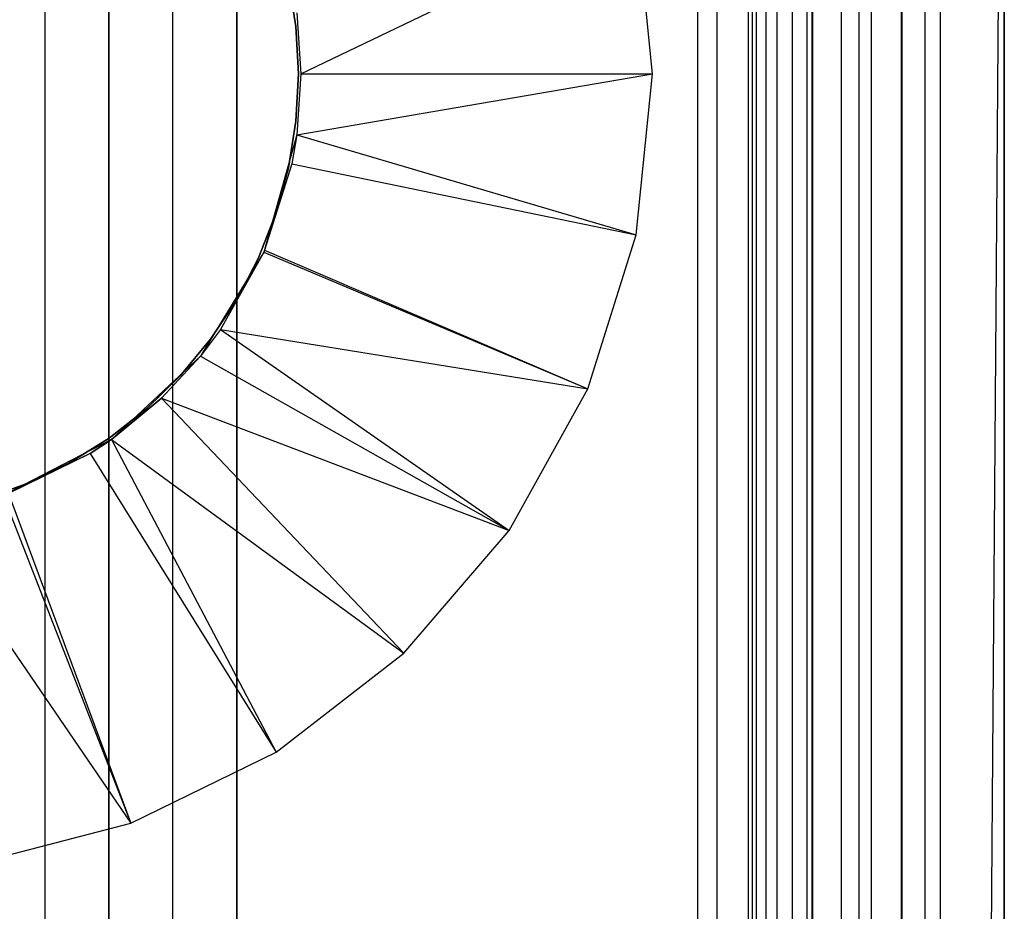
# Model space of a CAD drawing. Extents: x -18 to 18, y -209 to 194.
# Tile 99 of 108: x 3 to 18, y 165 to 179. Entities that reach past the tile are written whole.
import ezdxf

# ---------------------------------------------------------------- set-up
doc = ezdxf.new("R2010")
doc.units = 0
doc.header["$LTSCALE"] = 25.4
doc.layers.get('0').update_dxf_attribs({"linetype": 'CONTINUOUS'})

# ---------------------------------------------------------------- blocks, each defined once
blk = doc.blocks.new('PROFILE_FOCUS_15WB_STL')
at = {"color": 0}
for p, q in [((3, -207, -42), (3, 192, -41.992)), ((3, -207, -38), (3, 192, -38)), ((3, -207, -42), (3, 192, -41.992)), ((3, -207, -39.3), (3, 192, -39.3)), ((3, -207, -39.3), (3, 192, -39.3)), ((3, -207, -38), (3, 192, -38)), ((3, -207, -37), (3, 192, -37)), ((3, -207, -37), (3, 192, -37)), ((4, -207, -43), (4, 192, -43)), ((4, -207, -43), (4, 192, -43)), ((4, -207, -44.896), (4, 192, -44.896)), ((4, -207, -44.896), (4, 192, -44.896)), ((4, 192, -42), (4, -207, -42)), ((4, 192, -40.3), (4, -207, -40.3)), ((4, 192, -42), (4, -207, -42)), ((4, 192, -40.3), (4, -207, -40.3)), ((5, -207, -39.3), (5, 192, -39.3)), ((5, -207, -38), (5, 192, -38)), ((5, -207, -38), (5, 192, -38)), ((5, -207, -39.3), (5, 192, -39.3)), ((6, 192, -40.3), (6, -207, -40.3)), ((6, -207, -38), (6, 192, -38)), ((6, 192, -40.3), (6, -207, -40.3)), ((6, -207, -38), (6, 192, -38)), ((13.202, 192, -38), (13.202, -207, -38)), ((13.202, 192, -38), (13.202, -207, -38)), ((13.509, -207, -56.526), (13.509, 192, -56.526)), ((13.509, -207, -58.104), (13.509, 192, -58.104)), ((13.509, -207, -56.526), (13.509, 192, -56.526)), ((13.509, -207, -54.474), (13.509, 192, -54.474)), ((13.509, -207, -58.104), (13.509, 192, -58.104)), ((13.509, -207, -52.896), (13.509, 192, -52.896)), ((13.509, -207, -54.474), (13.509, 192, -54.474)), ((13.509, -207, -52.896), (13.509, 192, -52.896)), ((14, -207, -37), (14, 192, -36.992)), ((14, -207, -37), (14, 192, -36.992)), ((14.058, 192, -42), (14.058, -207, -42)), ((14.058, 192, -42), (14.058, -207, -42)), ((14.123, -207, -57.083), (14.123, 192, -57.083)), ((14.123, -207, -53.917), (14.123, 192, -53.917)), ((14.123, -207, -57.083), (14.123, 192, -57.083)), ((14.123, -207, -53.917), (14.123, 192, -53.917)), ((14.274, -207, -43), (14.274, 192, -43)), ((14.274, -207, -43), (14.274, 192, -43)), ((14.45, -207, -52.551), (14.45, 192, -52.551)), ((14.45, -207, -52.551), (14.45, 192, -52.551)), ((14.69, -207, -58.484), (14.69, 192, -58.484)), ((14.69, -207, -58.484), (14.69, 192, -58.484)), ((14.919, -207, -53.692), (14.919, 192, -53.692)), ((14.919, -207, -53.692), (14.919, 192, -53.692)), ((14.919, -207, -57.308), (14.919, 192, -57.308)), ((14.919, -207, -57.308), (14.919, 192, -57.308)), ((14.996, -207, -68.496), (14.996, 192, -68.496)), ((14.996, -207, -67.5), (14.996, 192, -67.5)), ((14.996, -207, -68.496), (14.996, 192, -68.496)), ((14.996, -207, -67.5), (14.996, 192, -67.5)), ((18, 192, -70.492), (14.996, -207, -70.5)), ((18, 192, -70.492), (14.996, -207, -70.5)), ((14.996, -207, -70.5), (14.996, 192, -70.5)), ((14.996, -207, -70.5), (14.996, 192, -70.5)), ((14.996, -207, -69.5), (14.996, 192, -69.5)), ((14.996, -207, -69.5), (14.996, 192, -69.5)), ((15.452, -207, -52.534), (15.452, 192, -52.534)), ((15.452, -207, -52.534), (15.452, 192, -52.534)), ((15.733, -207, -57.155), (15.733, 192, -57.155)), ((15.733, -207, -53.845), (15.733, 192, -53.845)), ((15.733, -207, -53.845), (15.733, 192, -53.845)), ((15.733, -207, -57.155), (15.733, 192, -57.155)), ((15.924, -207, -58.354), (15.924, 192, -58.354)), ((15.924, -207, -58.354), (15.924, 192, -58.354)), ((16.393, -207, -56.655), (16.393, 192, -56.655)), ((16.393, -207, -54.345), (16.393, 192, -54.345)), ((16.393, -207, -54.345), (16.393, 192, -54.345)), ((16.393, -207, -56.655), (16.393, 192, -56.655)), ((16.404, -207, -52.849), (16.404, 192, -52.849)), ((16.404, -207, -52.849), (16.404, 192, -52.849)), ((16.762, -207, -55.086), (16.762, 192, -55.086)), ((16.762, -207, -55.914), (16.762, 192, -55.914)), ((16.762, -207, -55.086), (16.762, 192, -55.086)), ((16.762, -207, -55.914), (16.762, 192, -55.914)), ((17, -207, -68.496), (17, 192, -68.496)), ((17, -207, -67.5), (17, 192, -67.5)), ((17, -207, -57.736), (17, 192, -57.736)), ((17, -207, -57.736), (17, 192, -57.736)), ((17, -207, -67.5), (17, 192, -67.5)), ((17, -207, -69.5), (17, 192, -69.5)), ((17, -207, -69.5), (17, 192, -69.5)), ((17, -207, -68.496), (17, 192, -68.496)), ((18, -207, -55.5), (18, 192, -55.492)), ((18, -207, -55.5), (18, 192, -55.492)), ((18, 192, -70.492), (18, -207, -70.5)), ((18, 192, -70.492), (18, -207, -70.5)), ((15, 191.734, -61.8), (15, 59.434, -61.8)), ((15, 59.434, -70.5), (15, 191.734, -70.5)), ((15, 191.734, -61.8), (15, 59.434, -61.8)), ((15, 59.434, -70.5), (15, 191.734, -70.5)), ((7, 178.084, -62.056), (12.244, 180.6, -70.5)), ((7, 178.084, -62.056), (12.244, 180.6, -70.5)), ((12.5, 178.084, -70.5), (12.244, 180.6, -70.5)), ((12.5, 178.084, -70.5), (12.244, 180.6, -70.5)), ((6.923, 178.824, -62.056), (6.805, 179.556, -62.056)), ((6.805, 179.556, -56.056), (6.923, 178.824, -56.056)), ((6.923, 178.824, -62.056), (6.805, 179.556, -62.056)), ((6.805, 179.556, -56.056), (6.923, 178.824, -56.056)), ((6.935, 179.037, -61.8), (7, 178.084, -61.8)), ((6.935, 179.037, -62.056), (7, 178.084, -62.056)), ((6.935, 179.037, -61.8), (7, 178.084, -61.8)), ((6.935, 179.037, -62.056), (7, 178.084, -62.056)), ((6.962, 178.084, -62.056), (6.923, 178.824, -62.056)), ((6.923, 178.824, -62.056), (6.923, 178.824, -56.056)), ((6.923, 178.824, -56.056), (6.962, 178.084, -56.056)), ((6.923, 178.824, -62.056), (6.923, 178.824, -56.056)), ((6.962, 178.084, -62.056), (6.923, 178.824, -62.056)), ((6.923, 178.824, -56.056), (6.962, 178.084, -56.056)), ((6.923, 177.344, -62.056), (6.962, 178.084, -62.056)), ((6.962, 178.084, -56.056), (6.923, 177.344, -56.056)), ((6.923, 177.344, -62.056), (6.962, 178.084, -62.056)), ((6.962, 178.084, -56.056), (6.923, 177.344, -56.056)), ((7, 178.084, -61.8), (6.935, 177.131, -61.8)), ((7, 178.084, -62.056), (6.935, 177.131, -62.056)), ((7, 178.084, -61.8), (6.935, 177.131, -61.8)), ((6.935, 177.131, -62.056), (12.5, 178.084, -70.5)), ((6.935, 177.131, -62.056), (12.5, 178.084, -70.5)), ((7, 178.084, -62.056), (6.935, 177.131, -62.056)), ((6.962, 178.084, -62.056), (6.962, 178.084, -56.056)), ((6.962, 178.084, -62.056), (6.962, 178.084, -56.056)), ((7, 178.084, -62.056), (7, 178.084, -61.8)), ((7, 178.084, -62.056), (7, 178.084, -61.8)), ((7, 178.084, -62.056), (12.5, 178.084, -70.5)), ((7, 178.084, -62.056), (12.5, 178.084, -70.5)), ((12.244, 175.568, -70.5), (12.5, 178.084, -70.5)), ((12.244, 175.568, -70.5), (12.5, 178.084, -70.5)), ((6.805, 176.613, -62.056), (6.923, 177.344, -62.056)), ((6.923, 177.344, -56.056), (6.805, 176.613, -56.056)), ((6.805, 176.613, -62.056), (6.923, 177.344, -62.056)), ((6.923, 177.344, -56.056), (6.805, 176.613, -56.056)), ((6.923, 177.344, -62.056), (6.923, 177.344, -56.056)), ((6.923, 177.344, -62.056), (6.923, 177.344, -56.056)), ((6.935, 177.131, -61.8), (6.42, 175.295, -61.8)), ((6.935, 177.131, -61.8), (6.42, 175.295, -61.8)), ((6.935, 177.131, -61.8), (6.857, 176.675, -62.056)), ((6.935, 177.131, -62.056), (6.857, 176.675, -62.056)), ((6.935, 177.131, -61.8), (6.857, 176.675, -62.056)), ((6.935, 177.131, -62.056), (6.857, 176.675, -62.056)), ((6.935, 177.131, -62.056), (6.935, 177.131, -61.8)), ((6.935, 177.131, -62.056), (6.935, 177.131, -61.8)), ((6.935, 177.131, -62.056), (12.244, 175.568, -70.5)), ((6.935, 177.131, -62.056), (12.244, 175.568, -70.5)), ((6.857, 176.675, -62.056), (6.42, 175.295, -61.8)), ((6.857, 176.675, -62.056), (6.42, 175.295, -61.8)), ((6.857, 176.675, -62.056), (6.433, 175.324, -62.056)), ((6.857, 176.675, -62.056), (6.433, 175.324, -62.056)), ((6.61, 175.898, -62.056), (6.805, 176.613, -62.056)), ((6.805, 176.613, -56.056), (6.61, 175.898, -56.056)), ((6.61, 175.898, -62.056), (6.805, 176.613, -62.056)), ((6.805, 176.613, -56.056), (6.61, 175.898, -56.056)), ((6.805, 176.613, -62.056), (6.805, 176.613, -56.056)), ((6.805, 176.613, -62.056), (6.805, 176.613, -56.056)), ((6.857, 176.675, -62.056), (12.244, 175.568, -70.5)), ((6.857, 176.675, -62.056), (12.244, 175.568, -70.5)), ((6.34, 175.207, -62.056), (6.61, 175.898, -62.056)), ((6.61, 175.898, -56.056), (6.34, 175.207, -56.056)), ((6.34, 175.207, -62.056), (6.61, 175.898, -62.056)), ((6.61, 175.898, -56.056), (6.34, 175.207, -56.056)), ((6.61, 175.898, -62.056), (6.61, 175.898, -56.056)), ((6.61, 175.898, -62.056), (6.61, 175.898, -56.056)), ((11.487, 173.155, -70.5), (12.244, 175.568, -70.5)), ((11.487, 173.155, -70.5), (12.244, 175.568, -70.5)), ((6.42, 175.295, -61.8), (5.43, 173.667, -61.8)), ((6.42, 175.295, -62.056), (5.43, 173.667, -61.8)), ((6.42, 175.295, -61.8), (5.43, 173.667, -61.8)), ((6.42, 175.295, -62.056), (5.43, 173.667, -61.8)), ((6.42, 175.295, -62.056), (5.745, 174.085, -62.056)), ((6.42, 175.295, -62.056), (5.745, 174.085, -62.056)), ((6.433, 175.324, -62.056), (6.42, 175.295, -61.8)), ((6.433, 175.324, -62.056), (6.42, 175.295, -62.056)), ((6.42, 175.295, -62.056), (6.42, 175.295, -61.8)), ((6.42, 175.295, -62.056), (11.487, 173.155, -70.5)), ((6.42, 175.295, -62.056), (11.487, 173.155, -70.5)), ((6.433, 175.324, -62.056), (11.487, 173.155, -70.5)), ((6.433, 175.324, -62.056), (11.487, 173.155, -70.5)), ((5.998, 174.55, -62.056), (6.34, 175.207, -62.056)), ((6.34, 175.207, -56.056), (5.998, 174.55, -56.056)), ((5.998, 174.55, -62.056), (6.34, 175.207, -62.056)), ((6.34, 175.207, -56.056), (5.998, 174.55, -56.056)), ((6.34, 175.207, -62.056), (6.34, 175.207, -56.056)), ((6.34, 175.207, -62.056), (6.34, 175.207, -56.056)), ((5.588, 173.932, -62.056), (5.998, 174.55, -62.056)), ((5.998, 174.55, -56.056), (5.588, 173.932, -56.056)), ((5.588, 173.932, -62.056), (5.998, 174.55, -62.056)), ((5.998, 174.55, -56.056), (5.588, 173.932, -56.056)), ((5.998, 174.55, -62.056), (5.998, 174.55, -56.056)), ((5.998, 174.55, -62.056), (5.998, 174.55, -56.056)), ((5.745, 174.085, -62.056), (5.43, 173.667, -61.8)), ((5.745, 174.085, -62.056), (5.43, 173.667, -61.8)), ((5.745, 174.085, -62.056), (5.43, 173.667, -62.056)), ((5.745, 174.085, -62.056), (5.43, 173.667, -62.056)), ((5.745, 174.085, -62.056), (10.26, 170.943, -70.5)), ((5.745, 174.085, -62.056), (10.26, 170.943, -70.5)), ((5.745, 174.085, -62.056), (11.487, 173.155, -70.5)), ((5.745, 174.085, -62.056), (11.487, 173.155, -70.5)), ((5.115, 173.362, -62.056), (5.588, 173.932, -62.056)), ((5.588, 173.932, -56.056), (5.115, 173.362, -56.056)), ((5.115, 173.362, -62.056), (5.588, 173.932, -62.056)), ((5.588, 173.932, -56.056), (5.115, 173.362, -56.056)), ((5.588, 173.932, -62.056), (5.588, 173.932, -56.056)), ((5.588, 173.932, -62.056), (5.588, 173.932, -56.056)), ((5.43, 173.667, -61.8), (4.037, 172.365, -61.8)), ((5.43, 173.667, -61.8), (4.037, 172.365, -61.8)), ((5.43, 173.667, -61.8), (4.823, 173.011, -62.056)), ((5.43, 173.667, -61.8), (4.823, 173.011, -62.056)), ((5.43, 173.667, -62.056), (4.823, 173.011, -62.056)), ((5.43, 173.667, -62.056), (4.823, 173.011, -62.056)), ((5.43, 173.667, -61.8), (5.43, 173.667, -62.056)), ((5.43, 173.667, -61.8), (5.43, 173.667, -62.056)), ((5.43, 173.667, -62.056), (10.26, 170.943, -70.5)), ((5.43, 173.667, -62.056), (10.26, 170.943, -70.5)), ((4.585, 172.845, -62.056), (5.115, 173.362, -62.056)), ((5.115, 173.362, -56.056), (4.585, 172.845, -56.056)), ((4.585, 172.845, -62.056), (5.115, 173.362, -62.056)), ((5.115, 173.362, -56.056), (4.585, 172.845, -56.056)), ((5.115, 173.362, -62.056), (5.115, 173.362, -56.056)), ((5.115, 173.362, -62.056), (5.115, 173.362, -56.056)), ((10.26, 170.943, -70.5), (11.487, 173.155, -70.5)), ((10.26, 170.943, -70.5), (11.487, 173.155, -70.5)), ((4.037, 172.365, -61.8), (4.823, 173.011, -62.056)), ((4.823, 173.011, -62.056), (4.037, 172.365, -62.056)), ((4.037, 172.365, -61.8), (4.823, 173.011, -62.056)), ((4.823, 173.011, -62.056), (4.037, 172.365, -62.056)), ((4.823, 173.011, -62.056), (8.612, 169.024, -70.5)), ((4.823, 173.011, -62.056), (8.612, 169.024, -70.5)), ((4.823, 173.011, -62.056), (10.26, 170.943, -70.5)), ((4.823, 173.011, -62.056), (10.26, 170.943, -70.5)), ((4.002, 172.387, -62.056), (4.585, 172.845, -62.056)), ((4.585, 172.845, -56.056), (4.002, 172.387, -56.056)), ((4.002, 172.387, -62.056), (4.585, 172.845, -62.056)), ((4.585, 172.845, -56.056), (4.002, 172.387, -56.056)), ((4.585, 172.845, -62.056), (4.585, 172.845, -56.056)), ((4.585, 172.845, -62.056), (4.585, 172.845, -56.056)), ((4.037, 172.365, -61.8), (2.344, 171.488, -61.8)), ((4.037, 172.365, -61.8), (2.344, 171.488, -61.8)), ((3.373, 171.994, -62.056), (4.002, 172.387, -62.056)), ((4.002, 172.387, -56.056), (3.373, 171.994, -56.056)), ((3.373, 171.994, -62.056), (4.002, 172.387, -62.056)), ((4.002, 172.387, -56.056), (3.373, 171.994, -56.056)), ((4.037, 172.365, -62.056), (3.703, 172.144, -62.056)), ((3.703, 172.144, -62.056), (4.037, 172.365, -61.8)), ((3.703, 172.144, -62.056), (4.037, 172.365, -61.8)), ((4.037, 172.365, -62.056), (3.703, 172.144, -62.056)), ((4.002, 172.387, -62.056), (4.002, 172.387, -56.056)), ((4.002, 172.387, -62.056), (4.002, 172.387, -56.056)), ((4.037, 172.365, -61.8), (4.037, 172.365, -62.056)), ((4.037, 172.365, -61.8), (4.037, 172.365, -62.056)), ((4.037, 172.365, -62.056), (6.612, 167.476, -70.5)), ((4.037, 172.365, -62.056), (6.612, 167.476, -70.5)), ((4.037, 172.365, -62.056), (8.612, 169.024, -70.5)), ((4.037, 172.365, -62.056), (8.612, 169.024, -70.5)), ((3.703, 172.144, -62.056), (2.344, 171.488, -61.8)), ((3.703, 172.144, -62.056), (2.344, 171.488, -61.8)), ((3.703, 172.144, -62.056), (2.431, 171.52, -62.056)), ((3.703, 172.144, -62.056), (2.431, 171.52, -62.056)), ((3.703, 172.144, -62.056), (6.612, 167.476, -70.5)), ((3.703, 172.144, -62.056), (6.612, 167.476, -70.5)), ((2.707, 171.67, -62.056), (3.373, 171.994, -62.056)), ((3.373, 171.994, -56.056), (2.707, 171.67, -56.056)), ((2.707, 171.67, -62.056), (3.373, 171.994, -62.056)), ((3.373, 171.994, -56.056), (2.707, 171.67, -56.056)), ((3.373, 171.994, -62.056), (3.373, 171.994, -56.056)), ((3.373, 171.994, -62.056), (3.373, 171.994, -56.056)), ((2.01, 171.419, -62.056), (2.707, 171.67, -62.056)), ((2.707, 171.67, -56.056), (2.01, 171.419, -56.056)), ((2.01, 171.419, -62.056), (2.707, 171.67, -62.056)), ((2.707, 171.67, -56.056), (2.01, 171.419, -56.056)), ((2.431, 171.52, -62.056), (4.341, 166.362, -70.5)), ((2.431, 171.52, -62.056), (4.341, 166.362, -70.5)), ((2.707, 171.67, -62.056), (2.707, 171.67, -56.056)), ((2.707, 171.67, -62.056), (2.707, 171.67, -56.056)), ((2.344, 171.488, -62.056), (4.341, 166.362, -70.5)), ((2.344, 171.488, -62.056), (4.341, 166.362, -70.5)), ((1.06, 171.165, -62.056), (4.341, 166.362, -70.5)), ((1.06, 171.165, -62.056), (4.341, 166.362, -70.5)), ((8.612, 169.024, -70.5), (10.26, 170.943, -70.5)), ((8.612, 169.024, -70.5), (10.26, 170.943, -70.5)), ((6.612, 167.476, -70.5), (8.612, 169.024, -70.5)), ((6.612, 167.476, -70.5), (8.612, 169.024, -70.5)), ((4.341, 166.362, -70.5), (6.612, 167.476, -70.5)), ((4.341, 166.362, -70.5), (6.612, 167.476, -70.5)), ((1.893, 165.728, -70.5), (4.341, 166.362, -70.5)), ((1.893, 165.728, -70.5), (4.341, 166.362, -70.5))]:
    blk.add_line(p, q, dxfattribs=at)

msp = doc.modelspace()

# ---------------------------------------------------------------- block references
at = {"color": 0}
msp.add_blockref('PROFILE_FOCUS_15WB_STL', (0, 0), dxfattribs=at)

doc.saveas('drawing.dxf')
